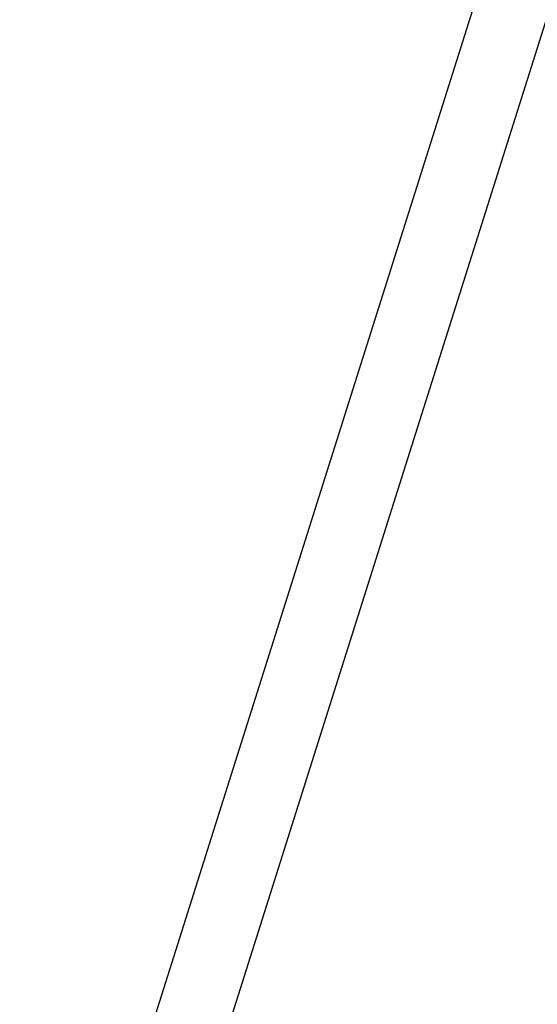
# Model space of a CAD drawing. Header units: millimetres. Extents: x 0 to 844, y -2 to 552.
# Tile 57 of 65: x 756.68 to 759.86, y 216.63 to 222.69. Entities that reach past the tile are written whole.
import ezdxf

# ---------------------------------------------------------------- set-up
doc = ezdxf.new("R2010")
doc.units = ezdxf.units.MM
doc.styles.add('SLDTEXTSTYLE0', font='GOTHIC.TTF', dxfattribs={"width": 0.913})
doc.dimstyles.new('SLDDIMSTYLE8', dxfattribs={"dimtxt": 3.5, "dimasz": 3.9624, "dimexe": 0, "dimexo": 0.0625, "dimgap": 0.875, "dimtad": 0, "dimtih": 1, "dimtoh": 1, "dimdec": 4, "dimlfac": 10, "dimzin": 12, "dimdsep": 46, "dimtxsty": 'SLDTEXTSTYLE0', "dimsah": 1, "dimcen": 0.09, "dimadec": 0, "dimazin": 3, "dimtfac": 1, "dimtdec": 0, "dimtofl": 0, "dimtmove": 0, "dimatfit": 3, "dimfxl": 1, "dimfrac": 2, "dimtolj": 1, "dimtzin": 12, "dimarcsym": 0})

# ---------------------------------------------------------------- blocks, each defined once
blk = doc.blocks.new('_D_21')
at = {"color": 7, "linetype": 'Continuous', "lineweight": 0}
for p, q in [((742.0554, 179.6195), (729.5316, 139.9473)), ((788.3213, 155.7553), (788.3213, 130.8881))]:
    blk.add_line(p, q, dxfattribs=at)
at = {"color": 7, "linetype": 'Continuous', "lineweight": 18}
for start, end in [(252.48, 260.330935), (262.454229, 270)]:
    blk.add_arc((788.3213, 326.1778), 192.1147, start, end, dxfattribs=at)
for points in [[(730.4874, 142.975), (734.0858, 141.1894), (734.4704, 142.4529)], [(788.3213, 134.0631), (784.3659, 134.7644), (784.3523, 133.4436)]]:
    blk.add_solid(points, dxfattribs=at)
at = {"color": 7, "linetype": 'Continuous', "lineweight": 18, "insert": (756.0543, 137.9188), "char_height": 3.5, "attachment_point": 1, "style": 'SLDTEXTSTYLE0'}
blk.add_mtext('18°', dxfattribs=at)

msp = doc.modelspace()

# ---------------------------------------------------------------- linework, layer by layer
at = {"color": 7, "linetype": 'Continuous', "lineweight": 25}
for p, q in [((784.549364, 302.214249), (745.841771, 179.598707)), ((784.921559, 301.901719), (746.325945, 179.640897))]:
    msp.add_line(p, q, dxfattribs=at)

# ---------------------------------------------------------------- dimensions: what is measured, and where the dimension line sits
at = {"color": 7, "linetype": 'Continuous', "lineweight": 18}
dim = msp.add_angular_dim_2l(base=(743.164893, 139.445535), line1=((742.437737, 180.830598), (781.055019, 303.160057)), line2=((788.321325, 157.025277), (788.321325, 305.025277)), dimstyle='SLDDIMSTYLE8', dxfattribs=at)
dim.commit()
dim.dimension.update_dxf_attribs({"geometry": '_D_21', "text_midpoint": (759.573734, 136.226179), "dimtype": 162})

doc.saveas('drawing.dxf')
